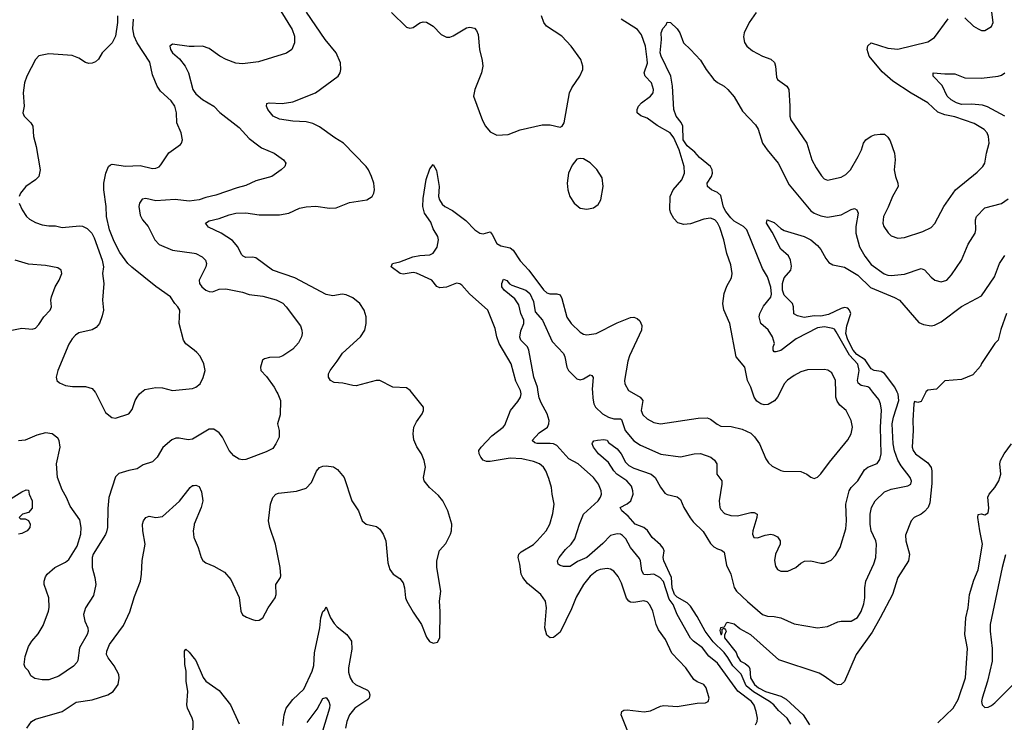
# Model space of a CAD drawing. Header units: inches. Extents: x 2057696 to 2160536, y 827480 to 1016834.
# Tile 65 of 256: x 2118956 to 2124847, y 838025 to 842228. Entities that reach past the tile are written whole.
import ezdxf

# ---------------------------------------------------------------- set-up
doc = ezdxf.new("R2010")
doc.units = ezdxf.units.IN
doc.header["$MEASUREMENT"] = 0
for name, color, linetype in [('C1813', 7, 'Continuous'), ('C1814', 7, 'Continuous'), ('C1823', 7, 'Continuous'), ('C1824', 7, 'Continuous')]:
    doc.layers.add(name, color=color, linetype=linetype)

msp = doc.modelspace()

# ---------------------------------------------------------------- linework, layer by layer
at = {"layer": 'C1813', "color": 5}
for points, elevation in [([(2119407.8, 840000), (2119410, 839997.3), (2119470, 839878.8), (2119507.9, 839847.9), (2119530, 839844), (2119610, 839870.7), (2119630, 839896), (2119647.3, 839950), (2119658.7, 839970), (2119673.3, 839990), (2119685.9, 840000)], 460), ([(2120000, 839725.1), (2119990, 839719.2), (2119964.7, 839715.3), (2119910, 839725), (2119890, 839723.8), (2119865.9, 839714.1), (2119812.3, 839667.7), (2119779.2, 839610), (2119750, 839583.6), (2119694.5, 839565.5), (2119659.7, 839540.3), (2119610, 839531.8), (2119550, 839513.5), (2119530, 839492.6), (2119489, 839370), (2119482.8, 839302.8), (2119480.9, 839190), (2119475.7, 839164.3), (2119470, 839147.3), (2119395.1, 839030), (2119389.4, 839010), (2119389.5, 838950.5), (2119406.3, 838890), (2119411.1, 838850), (2119397, 838783), (2119349.7, 838710), (2119337.4, 838670), (2119345.4, 838630), (2119363.5, 838590), (2119365.4, 838570), (2119360.4, 838550), (2119314.5, 838470), (2119304.9, 838395.1), (2119298.4, 838381.6), (2119278.6, 838361.4), (2119190, 838301), (2119130, 838279.2), (2119090, 838278.5), (2119047.2, 838287.2), (2119022.8, 838302.8), (2119010, 838332), (2118990, 838352), (2118984, 838370), (2118990, 838418), (2119010, 838479), (2119028.4, 838510), (2119066.5, 838553.5), (2119096.9, 838603.1), (2119128.9, 838690), (2119132.5, 838712.5), (2119130.4, 838770), (2119102, 838850), (2119102, 838870), (2119110, 838895.3), (2119121, 838910), (2119167.3, 838950), (2119230, 838982), (2119250, 838998), (2119301, 839079), (2119321.2, 839150), (2119323.9, 839190), (2119315.6, 839235.6), (2119257.8, 839317.8), (2119237, 839370), (2119210, 839416.3), (2119182.3, 839490), (2119177.2, 839570), (2119198.6, 839670), (2119192.9, 839710), (2119184.5, 839724.5), (2119150, 839750.4), (2119110, 839757), (2119058.3, 839741.7), (2118990, 839713.1), (2118950, 839708.8)], 440), ([(2118999.2, 837990), (2119026.6, 838030), (2119050, 838044), (2119210, 838089), (2119294.3, 838145.7), (2119390, 838159.3), (2119484.5, 838190), (2119515.1, 838210), (2119545.4, 838250), (2119550.9, 838289.1), (2119548.5, 838310), (2119522.1, 838362.1), (2119485.6, 838410), (2119476.5, 838430), (2119477.3, 838450), (2119493.8, 838490), (2119576.6, 838603.4), (2119614.5, 838685.5), (2119642.8, 838777.2), (2119678.8, 838870), (2119685.3, 838910), (2119688.1, 838991.9), (2119707.3, 839090), (2119692.4, 839170), (2119690.7, 839209.3), (2119696.8, 839230), (2119710, 839250.4), (2119730, 839258.3), (2119770, 839249.1), (2119810, 839255), (2119912.7, 839347.3), (2119977, 839430), (2119990, 839440.4), (2120000, 839442.1)], 420), ([(2118890, 839354.4), (2118970, 839403.8), (2118994.8, 839414.8), (2119010, 839414), (2119012.7, 839390), (2119031.5, 839350), (2119030, 839305.2), (2119010, 839279), (2118974, 839270), (2118954, 839250), (2118962, 839242), (2118990, 839242), (2119010, 839231.3), (2119018.4, 839210), (2119017, 839190), (2119000.5, 839170), (2118970, 839154), (2118949.6, 839149.6)], 420), ([(2120000, 839204.2), (2119993.6, 839170), (2119998.2, 839130), (2120000, 839125.8)], 420), ([(2119992.9, 837947.1), (2119994, 838030), (2119988.7, 838050), (2119959.3, 838110), (2119955.8, 838130), (2119961.4, 838210), (2119952, 838270), (2119952.8, 838330), (2119943.9, 838370), (2119941.6, 838450), (2119950, 838462), (2119970, 838444.4), (2120000, 838406.6)], 380)]:
    msp.add_lwpolyline(points, dxfattribs=dict(at, elevation=elevation))
at = {"layer": 'C1814', "color": 5}
for points, elevation in [([(2119541.8, 842250), (2119541.6, 842210), (2119530.2, 842130), (2119510.1, 842089.9), (2119448.8, 842030), (2119427.9, 841992.1), (2119410, 841975.6), (2119390, 841967.3), (2119370, 841965.1), (2119350, 841971.4), (2119310, 841997.4), (2119270, 842012.8), (2119130, 842023.6), (2119070, 842011.6), (2119050, 841989.2), (2118999.5, 841890), (2118985.7, 841850), (2118977, 841790), (2118983.1, 841710), (2118975.5, 841670), (2118982.2, 841650), (2119023.6, 841610), (2119034.6, 841590), (2119038.7, 841530), (2119054, 841470), (2119078.4, 841330), (2119070, 841289.3), (2119050.7, 841270), (2118994, 841230), (2118960.7, 841190), (2118953.4, 841170)], 460), ([(2120000, 840250.1), (2119949.7, 840289.7), (2119936.2, 840310), (2119911.3, 840411.3), (2119915.1, 840490), (2119903, 840510), (2119883.6, 840530), (2119858.4, 840570), (2119770.9, 840630.9), (2119626.9, 840746.9), (2119603.6, 840770), (2119555.5, 840835.5), (2119521.5, 840901.5), (2119494, 840970), (2119476.4, 841050), (2119473.1, 841110), (2119459.3, 841210), (2119459.8, 841250), (2119471.1, 841310), (2119487.8, 841350), (2119500.4, 841359.6), (2119510, 841363.7), (2119590, 841352.1), (2119676.4, 841356.4), (2119750, 841337.6), (2119770, 841339.3), (2119790, 841348), (2119800.8, 841359.2), (2119848.4, 841431.6), (2119918, 841482), (2119924.7, 841490), (2119929.7, 841510), (2119923, 841550), (2119896.3, 841610), (2119894.8, 841670), (2119884, 841710), (2119862.2, 841742.2), (2119799.3, 841799.3), (2119778.7, 841830), (2119750, 841897.2), (2119734.2, 841974.2), (2119658.2, 842090), (2119642, 842130), (2119633.3, 842173.3), (2119638, 842230)], 460), ([(2120000, 842067.9), (2119970, 842066.5), (2119870, 842081.7), (2119855.1, 842070), (2119857.6, 842050), (2119869.8, 842030), (2119912.7, 841992.7), (2119946.2, 841950), (2119966.8, 841910), (2119991.6, 841810), (2120000, 841797.9)], 440), ([(2120000, 841146.2), (2119970, 841143), (2119887.1, 841152.9), (2119770, 841143.5), (2119710, 841157.6), (2119690, 841153.7), (2119672.9, 841130), (2119669.9, 841110), (2119678, 841058), (2119691.2, 841031.2), (2119725.7, 840990), (2119763.9, 840910), (2119790, 840882.4), (2119870, 840849.2), (2120000, 840831.2)], 440), ([(2118953.4, 841130), (2118970.4, 841090.4), (2118996.3, 841050), (2119014.4, 841034.4), (2119050, 841015.3), (2119090, 841001.3), (2119130, 840994.4), (2119170, 840994.4), (2119210, 840985.3), (2119313.8, 840993.8), (2119332, 840992), (2119359.5, 840979.5), (2119387.7, 840950), (2119402.4, 840922.4), (2119450.4, 840790), (2119457, 840750), (2119452.2, 840710), (2119459.5, 840650), (2119452.2, 840550), (2119457, 840490), (2119450, 840455.3), (2119433.4, 840410), (2119413.5, 840386.5), (2119390, 840372.3), (2119310, 840354), (2119290, 840340.9), (2119270, 840319.5), (2119250, 840286), (2119184.9, 840130), (2119174.8, 840090), (2119178.8, 840070), (2119195.2, 840055.2), (2119230, 840040.5), (2119273.2, 840033.2), (2119350, 840033.4), (2119390, 840021.6), (2119407.8, 840000)], 460), ([(2118910, 840369.7), (2118970, 840382.6), (2119030, 840375.8), (2119050, 840383), (2119070, 840403.6), (2119101.3, 840450), (2119138.7, 840490), (2119145.7, 840510), (2119142.3, 840550), (2119146, 840570), (2119169, 840630), (2119193.2, 840670), (2119208.1, 840710), (2119203.6, 840730), (2119183.9, 840743.9), (2119110, 840757.4), (2119010, 840764.5), (2118930, 840790.2)], 440), ([(2119685.9, 840000), (2119704.9, 840015.1), (2119770, 840028.1), (2119810, 840025.8), (2119870, 840008.9), (2119990, 840022.3), (2120000, 840026.3)], 460)]:
    msp.add_lwpolyline(points, dxfattribs=dict(at, elevation=elevation))
at = {"layer": 'C1823', "color": 5}
for points, elevation in [([(2120000, 839125.8), (2120024, 839070), (2120042.4, 839010), (2120052.1, 838992.1), (2120070, 838978), (2120118.7, 838958.7), (2120182, 838922), (2120218.8, 838878.8), (2120270, 838771), (2120279.1, 838690), (2120290, 838666.8), (2120313.2, 838653.2), (2120350, 838640.4), (2120370, 838634.4), (2120390, 838636.4), (2120410, 838650.7), (2120442.4, 838710), (2120484.2, 838770), (2120491.5, 838790), (2120489.6, 838850), (2120517.6, 838890), (2120518.9, 838901.1), (2120513.7, 838950), (2120486.8, 839090), (2120453.6, 839190), (2120444.7, 839230), (2120457.7, 839330), (2120469.9, 839370.2), (2120489.6, 839390), (2120504.8, 839395.2), (2120613.1, 839406.9), (2120670, 839425.5), (2120701.6, 839458.4), (2120732.7, 839527.3), (2120750, 839548.6), (2120770, 839556.9), (2120790, 839559), (2120833, 839553), (2120858, 839538), (2120897.4, 839490), (2120943.6, 839350), (2120982.4, 839290), (2121004.4, 839230), (2121030, 839210.4), (2121090, 839196), (2121110, 839179.5), (2121130.1, 839150.2), (2121146.9, 839110), (2121159.6, 838979.6), (2121170, 838938.8), (2121190, 838910.6), (2121230, 838884.9), (2121250, 838858.8), (2121258.7, 838830), (2121264.2, 838770), (2121272, 838750), (2121310, 838684), (2121360.5, 838610), (2121390, 838534.8), (2121408.8, 838508.8), (2121430, 838497.3), (2121455.6, 838504.4), (2121469.5, 838530.5), (2121472.1, 838687.9), (2121467, 838750), (2121476.2, 838810), (2121450.9, 838950), (2121450.9, 838990), (2121467.8, 839052.2), (2121505.6, 839094.4), (2121534, 839150), (2121539.8, 839170), (2121540.9, 839210), (2121518.2, 839290), (2121488.4, 839350), (2121462.3, 839382.3), (2121407.4, 839430), (2121376.8, 839470), (2121372, 839490), (2121383.1, 839550), (2121376.1, 839590), (2121359.8, 839630), (2121332.8, 839672.8), (2121314.6, 839714.6), (2121310.7, 839750), (2121314.5, 839790), (2121330, 839821.6), (2121364.7, 839870), (2121371.5, 839890), (2121371.8, 839910), (2121300.2, 840000)], 420), ([(2120494.9, 840000), (2120500.5, 839990), (2120516.2, 839950), (2120515.6, 839864.4), (2120499.6, 839810), (2120509.6, 839770), (2120509.6, 839730.4), (2120489.6, 839690), (2120470, 839663), (2120430, 839642), (2120310, 839596.4), (2120290, 839594.4), (2120270, 839598.4), (2120238.2, 839618.2), (2120210.4, 839650), (2120170.2, 839730), (2120150, 839757), (2120117.8, 839777.8), (2120090, 839778.3), (2120000, 839725.1)], 440), ([(2122595, 837970), (2122555.4, 838070), (2122558.9, 838090), (2122570, 838096.9), (2122590, 838099), (2122693.1, 838086.9), (2122730, 838092.9), (2122790, 838120.7), (2122810, 838124.5), (2122890, 838119.7), (2123010, 838138.7), (2123059.1, 838140.9), (2123075.1, 838150), (2123082, 838170), (2123062.9, 838230), (2123050, 838251.6), (2123010, 838267.6), (2122990, 838281.3), (2122941.5, 838350), (2122858.1, 838438.1), (2122819.6, 838519.6), (2122777.3, 838577.3), (2122764, 838610), (2122743.4, 838690), (2122727.1, 838727.1), (2122710, 838744.7), (2122690.7, 838750.6), (2122630, 838742.1), (2122610, 838743.1), (2122599.7, 838750), (2122587.1, 838767.1), (2122556.5, 838856.5), (2122536.6, 838896.6), (2122510, 838929.6), (2122490, 838940.5), (2122470, 838944.7), (2122430, 838939.7), (2122410, 838931.2), (2122370, 838898.9), (2122330.1, 838849.9), (2122285.9, 838774.1), (2122256.9, 838703.1), (2122190, 838564.7), (2122150, 838531.8), (2122129.6, 838529.6), (2122110, 838545.2), (2122098.7, 838590), (2122108.4, 838710), (2122101.3, 838750), (2122074.4, 838790), (2121994.6, 838854.6), (2121965.8, 838890), (2121957.3, 838910), (2121949, 838970), (2121938.2, 839010), (2121942.6, 839030), (2121956.4, 839043.6), (2122030.9, 839089.1), (2122053.1, 839110), (2122105.4, 839170), (2122128.4, 839210), (2122145.5, 839274.5), (2122153.3, 839330), (2122141, 839390), (2122138, 839430), (2122122.7, 839482.7), (2122103.1, 839530), (2122089.7, 839550), (2122065.1, 839570), (2122030, 839585.3), (2121960, 839600), (2121890, 839605.7), (2121770, 839585), (2121750, 839585.8), (2121730, 839592.2), (2121714.2, 839610), (2121704.5, 839630), (2121703.9, 839650), (2121716.8, 839670), (2121781.2, 839738.8), (2121849.6, 839790), (2121858.7, 839801.3), (2121893, 839890), (2121936.8, 839943.2), (2121952.8, 839970), (2121956.3, 839990), (2121954.5, 840000)], 380), ([(2123358.7, 838010), (2123368, 838030), (2123369.7, 838050.3), (2123362.9, 838090), (2123350, 838127.6), (2123333.6, 838150), (2123252, 838212), (2123130, 838379.5), (2123079.5, 838419.5), (2123042.2, 838470), (2122987.6, 838510), (2122970, 838528.6), (2122890, 838669.7), (2122865.9, 838730), (2122841.6, 838761.6), (2122807.3, 838867.3), (2122786.2, 838890), (2122750, 838911.1), (2122710, 838906.5), (2122689.9, 838909.9), (2122679, 838930), (2122670.5, 838990), (2122664.5, 839004.5), (2122609.6, 839069.6), (2122581.6, 839121.6), (2122562.5, 839142.5), (2122550, 839149.8), (2122530, 839152.7), (2122490, 839142.8), (2122445.3, 839094.7), (2122350, 839010.7), (2122293.4, 838986.6), (2122250, 838956.1), (2122210, 838957.1), (2122190, 838962), (2122178.5, 838970), (2122172.9, 838990), (2122182.8, 839010), (2122221.3, 839058.7), (2122255.8, 839090), (2122277.3, 839122.7), (2122305, 839210), (2122330.3, 839269.7), (2122417.3, 839350), (2122430.9, 839370.9), (2122436.2, 839390), (2122434.4, 839410), (2122418.8, 839450), (2122389.7, 839490), (2122296.8, 839570), (2122241.7, 839601.7), (2122170, 839680.2), (2122150.2, 839690.3), (2122130, 839693.5), (2122052.3, 839692.3), (2122037.4, 839697.4), (2122022, 839710), (2122063.6, 839756.4), (2122114.2, 839790), (2122122.6, 839810), (2122124.3, 839830), (2122111, 839870), (2122075.1, 839935.1), (2122064.9, 839964.9), (2122058.7, 840000)], 360), ([(2123570, 838013), (2123546.8, 838050), (2123496, 838096), (2123467.8, 838130), (2123442, 838150), (2123346.2, 838206.2), (2123303.1, 838243.1), (2123271.9, 838311.9), (2123222.7, 838362.7), (2123193.2, 838413.2), (2123170, 838443), (2123105.6, 838505.6), (2123057.4, 838570), (2123010, 838658.1), (2122970, 838720.1), (2122950, 838739.1), (2122890, 838772.6), (2122873.2, 838790), (2122860.7, 838830), (2122855.3, 838890), (2122810.4, 838990), (2122806.5, 839010), (2122812.5, 839050), (2122806.3, 839066.3), (2122790, 839087.2), (2122739.7, 839130), (2122713, 839173), (2122689.4, 839189.4), (2122637.8, 839210), (2122597.3, 839257.3), (2122558.5, 839290), (2122549.6, 839310), (2122590, 839332.1), (2122611.9, 839350), (2122625.6, 839390), (2122625.2, 839410), (2122617.3, 839437.3), (2122589.4, 839469.4), (2122528.3, 839510), (2122510, 839529.8), (2122478.7, 839578.7), (2122418.2, 839630), (2122389.6, 839670), (2122380.9, 839690), (2122383.3, 839696.7), (2122392.1, 839707.9), (2122413, 839713), (2122450, 839717.3), (2122470, 839713), (2122479.1, 839699.1), (2122530, 839661.3), (2122554.4, 839630), (2122580.9, 839580.9), (2122600.6, 839560.6), (2122630, 839544.2), (2122734.3, 839510), (2122758.4, 839490), (2122790, 839432), (2122816.3, 839396.3), (2122830, 839387.2), (2122890, 839373.7), (2122910, 839358.3), (2122930.1, 839310), (2122967.2, 839247.2), (2122984.4, 839224.5), (2123045.5, 839165.5), (2123090, 839094.7), (2123110, 839074), (2123130, 839062.6), (2123155.4, 839055.4), (2123170, 839042.4), (2123185.3, 838965.3), (2123210.2, 838910), (2123230, 838830.3), (2123244, 838810), (2123310, 838747), (2123400.7, 838670), (2123430, 838660.4), (2123470, 838657.6), (2123510, 838648.8), (2123590, 838614.7), (2123730, 838590.2), (2123790, 838597), (2123850, 838625.3), (2123870, 838630.4), (2123930, 838630.3), (2123968.7, 838651.3), (2123990, 838687.7), (2124006.3, 838733.7), (2124012.8, 838770), (2124012.7, 838830), (2124018.8, 838870), (2124066.6, 838973.4), (2124078.8, 839010), (2124083.1, 839090), (2124078.9, 839110), (2124051.2, 839170), (2124044.7, 839210), (2124044.7, 839270), (2124051.7, 839310), (2124073.5, 839350), (2124130, 839404.4), (2124170, 839420.2), (2124270, 839439), (2124287.6, 839450), (2124292, 839468), (2124283.9, 839490), (2124230, 839559.8), (2124210, 839593.2), (2124189.4, 839649.4), (2124181.4, 839690), (2124176.3, 839810), (2124183.5, 839850), (2124215.5, 839950), (2124211.7, 839988.3), (2124206.3, 840000)], 340), ([(2122382.7, 840000), (2122384.3, 839964.3), (2122391.8, 839930), (2122401.8, 839910), (2122442.2, 839870), (2122479, 839850), (2122510, 839839.3), (2122550, 839840.7), (2122555.7, 839835.7), (2122578.9, 839770), (2122630, 839707.9), (2122670, 839681.6), (2122792.1, 839627.9), (2122910, 839613.2), (2122991.1, 839631.2), (2123030, 839632), (2123090.9, 839610.9), (2123113.4, 839593.4), (2123127.2, 839570), (2123126.7, 839510), (2123156, 839470), (2123157.3, 839450), (2123140.7, 839350), (2123144, 839310), (2123150, 839298), (2123173.2, 839273.2), (2123210, 839261.5), (2123250, 839260.5), (2123330, 839279.7), (2123350, 839279.5), (2123367.7, 839270), (2123367, 839250), (2123343.2, 839170), (2123341.1, 839150), (2123348, 839130), (2123370, 839127.6), (2123415.3, 839144.7), (2123450, 839150.4), (2123466.9, 839146.9), (2123490, 839134), (2123505.5, 839110), (2123506.4, 839090), (2123478.3, 839030), (2123472, 838992), (2123478, 838958), (2123490, 838939.1), (2123510, 838928.2), (2123551.3, 838928.7), (2123599, 838950), (2123630, 838977.3), (2123651.9, 838988.1), (2123690, 838990.4), (2123750, 838977.1), (2123770, 838977.1), (2123810, 838995.5), (2123836.6, 839023.4), (2123865.1, 839070), (2123898.2, 839181.8), (2123902.4, 839230), (2123899.4, 839330), (2123918.2, 839410), (2123930, 839430.3), (2123970.9, 839470), (2124010, 839536), (2124030, 839550.2), (2124086.3, 839573.7), (2124102.3, 839597.7), (2124109.1, 839630.9), (2124105.3, 839790), (2124111.6, 839891.6), (2124107, 839930), (2124095.5, 839955.5), (2124061.1, 840000)], 360), ([(2122616.1, 840000), (2122667.7, 839970), (2122684.7, 839950), (2122674.5, 839890), (2122684.5, 839864.5), (2122710, 839840.7), (2122750, 839818.2), (2122790, 839809.3), (2123015.7, 839844.3), (2123070, 839846), (2123090, 839838.7), (2123128.1, 839808), (2123150, 839797), (2123213.4, 839793.4), (2123278.5, 839778.6), (2123330, 839754.4), (2123352.3, 839732.3), (2123382, 839690), (2123419.9, 839599.9), (2123436.5, 839576.5), (2123457.4, 839557.4), (2123509.3, 839530.7), (2123526.6, 839526.6), (2123630, 839524.4), (2123666, 839510), (2123690, 839490.8), (2123710, 839484), (2123730, 839490.7), (2123750, 839510.6), (2123800, 839580), (2123910, 839714.4), (2123931.1, 839750), (2123937.7, 839790), (2123929.7, 839830), (2123899.7, 839890), (2123861.9, 839921.9), (2123845.9, 839945.9), (2123839.8, 839970), (2123838.8, 840000)], 380), ([(2124377, 840000), (2124350, 839944.7), (2124330, 839938), (2124310, 839944.7), (2124305.1, 839930), (2124298.7, 839830), (2124301.6, 839770), (2124296.2, 839670), (2124301.6, 839650), (2124314.5, 839630), (2124390, 839577.2), (2124409.9, 839549.9), (2124414.1, 839530), (2124412.9, 839452.9), (2124401.7, 839338.3), (2124390.4, 839309.6), (2124370, 839284.9), (2124350, 839270.2), (2124307, 839250), (2124289.7, 839230), (2124255.1, 839144.9), (2124257.1, 839110), (2124279.4, 839030), (2124272.7, 838990), (2124210, 838890.4), (2124178.7, 838790), (2124104.7, 838650), (2124055.8, 838564.2), (2123961.1, 838430), (2123890, 838268.4), (2123870, 838251), (2123850, 838248.4), (2123830, 838256.1), (2123770, 838300.6), (2123738.4, 838318.4), (2123497.9, 838397.9), (2123330, 838548.2), (2123263.7, 838583.7), (2123230, 838611), (2123190, 838622), (2123182, 838618), (2123170, 838594), (2123148, 838590), (2123145.2, 838574.8), (2123150.7, 838549.3), (2123154, 838550), (2123158, 838562), (2123158, 838582), (2123170, 838588), (2123178, 838578), (2123182, 838570), (2123173.2, 838546.8), (2123172.3, 838530), (2123242.3, 838442.3), (2123250, 838418), (2123267.7, 838390), (2123296.7, 838376.7), (2123318.7, 838358.7), (2123324.1, 838344.1), (2123329.1, 838290), (2123351.5, 838250), (2123376.9, 838230), (2123418.5, 838210), (2123510, 838180.3), (2123542.6, 838162.6), (2123643.9, 838070), (2123681, 838010)], 320), ([(2123505.2, 840000), (2123490.2, 839970), (2123472.6, 839947.4), (2123434.2, 839925.8), (2123410, 839924.2), (2123389.8, 839929.8), (2123366.5, 839946.5), (2123349.8, 839970), (2123340.2, 840000)], 380), ([(2124450, 838021), (2124540.9, 838110), (2124570, 838161.2), (2124614.6, 838290), (2124627.2, 838467.2), (2124610.2, 838550), (2124616.2, 838650), (2124630.2, 838710.2), (2124637.6, 838790), (2124664.7, 838875.3), (2124690, 838937.2), (2124716, 839090), (2124699.8, 839170), (2124688.2, 839250), (2124690, 839268), (2124708, 839272), (2124730, 839266), (2124750, 839277.2), (2124753.9, 839306.1), (2124747.8, 839372.2), (2124755.2, 839390), (2124790.7, 839429.3), (2124814.8, 839470), (2124826.8, 839510), (2124820.9, 839570), (2124823.9, 839590), (2124846, 839630), (2124890.6, 839690)], 320), ([(2120000, 839442.1), (2120010, 839443.8), (2120030, 839436.3), (2120044.4, 839404.4), (2120051.3, 839350), (2120041.8, 839310), (2120001.1, 839210), (2120000, 839204.2)], 420), ([(2124854.3, 839025.7), (2124833.4, 838950), (2124762.3, 838610), (2124761.7, 838570), (2124773.6, 838466.4), (2124773.6, 838390), (2124745.5, 838270), (2124713.4, 838170), (2124710.6, 838150), (2124714, 838130), (2124730, 838114), (2124750, 838116.3), (2124770, 838124.9), (2124790, 838142), (2124910, 838261.6)], 340), ([(2120530, 838005.5), (2120539.1, 838070), (2120550.6, 838110), (2120590, 838160.2), (2120657.2, 838222.8), (2120706.1, 838330), (2120715.3, 838364.7), (2120719.5, 838440.5), (2120751.1, 838590), (2120757, 838650), (2120770, 838688.4), (2120781.7, 838698.3), (2120790, 838716), (2120816.5, 838650), (2120836.7, 838616.7), (2120855.1, 838595.1), (2120914.3, 838550), (2120940.8, 838510), (2120943.2, 838463.2), (2120923.7, 838350), (2120923.9, 838323.9), (2120933.1, 838290), (2120947.4, 838267.4), (2120966.2, 838250), (2121037.3, 838217.3), (2121044.8, 838210), (2121052, 838190), (2121047.3, 838170), (2121038.7, 838161.3), (2120962.3, 838110), (2120928.8, 838070), (2120913.9, 838030), (2120906.3, 837990)], 380), ([(2120000, 838406.6), (2120010, 838394), (2120053.5, 838293.5), (2120070, 838270.2), (2120150, 838216), (2120216.6, 838130), (2120270, 838015.3)], 380), ([(2120676.6, 838023.4), (2120736.1, 838103.9), (2120770, 838167.7), (2120790, 838173.4), (2120806, 838150), (2120812.7, 838130), (2120808.9, 838110), (2120768, 837972)], 360)]:
    msp.add_lwpolyline(points, dxfattribs=dict(at, elevation=elevation))
at = {"layer": 'C1824', "color": 5}
for points, elevation in [([(2120450.8, 842390), (2120586.6, 842170), (2120601.3, 842130), (2120600.7, 842090), (2120585.2, 842050), (2120551.6, 842028.4), (2120384.9, 841975.1), (2120290, 841964.6), (2120250, 841966.7), (2120190.6, 841990), (2120154.4, 842010), (2120090, 842055.6), (2120050, 842070.3), (2120000, 842067.9)], 440), ([(2121300.2, 840000), (2121292.3, 840010), (2121270, 840025.1), (2121189.1, 840029.1), (2121110, 840069.7), (2121089.7, 840069.6), (2120970, 840038), (2120950, 840038.9), (2120890, 840054.3), (2120837.6, 840057.6), (2120816, 840070), (2120802.9, 840090), (2120804.7, 840110), (2120813.3, 840130), (2120855.9, 840184.1), (2120887, 840233), (2120995.8, 840330), (2121021.1, 840370), (2121029.7, 840410), (2121028.3, 840450), (2121016.9, 840490), (2120991.1, 840530), (2120950, 840563.1), (2120910, 840581.7), (2120885.6, 840585.6), (2120830, 840576.8), (2120790, 840583.2), (2120603, 840682.9), (2120468.2, 840730), (2120370, 840803.5), (2120350, 840807.9), (2120310, 840806), (2120292.7, 840812.7), (2120283.2, 840823.2), (2120261.2, 840870), (2120230, 840907.4), (2120162, 840950), (2120086.4, 840986.4), (2120067.8, 841010), (2120090, 841025.5), (2120150, 841038.6), (2120210, 841061.4), (2120250, 841070.1), (2120310, 841072), (2120390, 841059.8), (2120510, 841061.4), (2120567.3, 841070), (2120630, 841100.4), (2120670, 841108.9), (2120728.6, 841111.4), (2120810, 841101.2), (2120850, 841102.2), (2120930, 841134.6), (2121034, 841150), (2121064.5, 841170), (2121075.1, 841190), (2121078, 841210), (2121074, 841250), (2121061.7, 841290), (2121042.3, 841330), (2121029.7, 841350), (2120894, 841490), (2120841.5, 841521.5), (2120750, 841586.5), (2120710, 841607.4), (2120670, 841616), (2120590, 841621), (2120510, 841633.6), (2120473.3, 841650), (2120440.5, 841690), (2120432.3, 841710), (2120434, 841726), (2120449.6, 841730.4), (2120526.1, 841726.1), (2120590, 841736.8), (2120725.4, 841790), (2120862.3, 841890), (2120873.8, 841910), (2120878.2, 841930), (2120874.9, 841970), (2120850, 842029.8), (2120783.8, 842110), (2120671.9, 842271.9)], 420), ([(2121181.3, 842270), (2121270, 842183.1), (2121290, 842177), (2121310, 842181.7), (2121350, 842208.7), (2121370, 842215.3), (2121390, 842212), (2121430, 842188.4), (2121478.4, 842138.4), (2121510, 842122.4), (2121530, 842123.5), (2121550, 842131.2), (2121630, 842179.2), (2121650, 842183.6), (2121676.5, 842176.5), (2121690, 842163), (2121698.2, 842138.2), (2121706.5, 842050), (2121723.8, 841983.8), (2121727.3, 841950), (2121719.8, 841910), (2121679.7, 841810), (2121671.8, 841770), (2121725.4, 841625.4), (2121743.8, 841590), (2121770, 841557.3), (2121810, 841536.3), (2121878.9, 841541.1), (2121950, 841568.6), (2122081.7, 841598.3), (2122130, 841598.4), (2122190, 841584), (2122202, 841590), (2122214.5, 841610), (2122245.4, 841790), (2122260, 841820), (2122307.8, 841890), (2122324.7, 841930), (2122326.3, 841950), (2122313, 841990), (2122256, 842070), (2122199.7, 842130), (2122108.9, 842188.8), (2122091.4, 842211.4), (2122078.6, 842250)], 420), ([(2123361.8, 842270), (2123320.2, 842210), (2123290.3, 842150), (2123285.8, 842125.9), (2123291.7, 842091.7), (2123306, 842070), (2123340.9, 842040.9), (2123399.3, 842010), (2123451, 841991), (2123472, 841972.1), (2123478.9, 841950), (2123483, 841883), (2123490.6, 841870), (2123546.4, 841830), (2123558, 841810), (2123564.2, 841710), (2123563.1, 841650), (2123568.7, 841628.7), (2123665.8, 841490), (2123695.3, 841390), (2123720.6, 841340.6), (2123753.1, 841293.1), (2123770, 841276), (2123790, 841266.9), (2123870, 841286.3), (2123899, 841301), (2123926.3, 841330), (2123972.6, 841410), (2123992.4, 841450), (2124004, 841490), (2124018.7, 841510), (2124050, 841531.9), (2124070, 841538), (2124103.4, 841543.4), (2124130, 841542), (2124150, 841524.9), (2124163.4, 841503.4), (2124188.9, 841430), (2124193.1, 841390), (2124187.2, 841330), (2124195.6, 841290), (2124210.2, 841250.2), (2124211.3, 841230), (2124176.9, 841170), (2124152.9, 841107.1), (2124124.2, 841050), (2124119.6, 841010), (2124125.7, 840990), (2124151.9, 840951.9), (2124170, 840934.6), (2124210, 840920.3), (2124250, 840925.8), (2124359.8, 840960.2), (2124410, 840984.9), (2124431.8, 841008.2), (2124484.2, 841110), (2124554, 841210), (2124684.7, 841315.3), (2124717.3, 841350), (2124729.8, 841370.2), (2124739.4, 841430), (2124756.8, 841490), (2124753.1, 841530), (2124744.4, 841550), (2124726.6, 841570), (2124666.7, 841606.7), (2124550, 841647.4), (2124490, 841659.4), (2124450, 841673.8), (2124390, 841730.8), (2124288.6, 841788.6), (2124180, 841860), (2124116.6, 841916.6), (2124037.4, 842010), (2124026.8, 842050), (2124030, 842070.8), (2124050, 842090.3), (2124150, 842058), (2124210, 842051.4), (2124390, 842096.1), (2124430, 842120.3), (2124510, 842232.2)], 380), ([(2124610, 842239.3), (2124663, 842190), (2124690, 842172.4), (2124710, 842163.7), (2124730, 842163.7), (2124770, 842187.7), (2124780.5, 842210), (2124773, 842273)], 380), ([(2123340.2, 840000), (2123330.5, 840030), (2123310.6, 840070), (2123294.8, 840150), (2123243.5, 840210), (2123205.1, 840410), (2123168.4, 840491.6), (2123163.5, 840530), (2123170.9, 840589.1), (2123186.9, 840633.1), (2123215.5, 840684.5), (2123218, 840710), (2123210, 840761.2), (2123186.8, 840830), (2123169.7, 840910.3), (2123144.9, 840984.9), (2123130, 841013.3), (2123114.7, 841030), (2123090, 841040.4), (2123050, 841035.3), (2122970, 841006.5), (2122930, 841002.2), (2122892.8, 841012.8), (2122870, 841037.6), (2122851, 841070), (2122846, 841090), (2122847.8, 841170), (2122865.7, 841210), (2122916.8, 841270), (2122932.9, 841310), (2122931.9, 841350), (2122901.1, 841450), (2122870, 841520.7), (2122847, 841550), (2122770, 841594.1), (2122710, 841638.5), (2122672.7, 841652.7), (2122649.8, 841670), (2122649.8, 841690), (2122659.3, 841710), (2122676, 841730), (2122731.1, 841770), (2122746.2, 841790), (2122747.9, 841810), (2122736.5, 841850), (2122698.8, 841890), (2122692.3, 841910), (2122712, 841968), (2122711.1, 841988.9), (2122699.9, 842070), (2122676.3, 842136.3), (2122651.6, 842170), (2122555.1, 842230)], 380), ([(2124061.1, 840000), (2124043.2, 840023.2), (2124030.9, 840030.9), (2123990, 840040.5), (2123973.4, 840053.4), (2123969.4, 840070), (2123979, 840130), (2123970, 840166.8), (2123920, 840220), (2123840.7, 840360.7), (2123830, 840376.1), (2123820.9, 840380.9), (2123770.9, 840391), (2123730, 840385.3), (2123601.8, 840318.2), (2123510, 840248.3), (2123480.7, 840240.7), (2123470, 840241.2), (2123463.7, 840250), (2123464.5, 840270), (2123472.3, 840290), (2123459.8, 840330), (2123433.2, 840373.2), (2123389.7, 840410), (2123379.8, 840450), (2123384.5, 840470), (2123405.7, 840514.3), (2123450, 840567.2), (2123454.6, 840585.4), (2123450, 840627), (2123430, 840689.5), (2123399.6, 840739.6), (2123307.2, 840970), (2123285.6, 840990), (2123230, 841022.1), (2123210, 841041.9), (2123180.7, 841080.7), (2123167.1, 841107.1), (2123150, 841175.7), (2123130, 841194.5), (2123094.3, 841210), (2123071, 841230), (2123069.8, 841250), (2123095, 841290), (2123101.6, 841310), (2123099.3, 841330), (2123089.9, 841349.9), (2123022.5, 841402.5), (2122994.9, 841434.9), (2122950, 841473.5), (2122926, 841510), (2122922.7, 841590), (2122913.1, 841613.1), (2122884, 841650), (2122869.8, 841690), (2122861.3, 841830), (2122852.1, 841890), (2122793.7, 842010), (2122788.5, 842030), (2122796, 842110), (2122794.5, 842150), (2122804.1, 842175.9), (2122823.1, 842196.9), (2122830, 842212), (2122850, 842211.3), (2122890, 842172.7), (2122906, 842150), (2122928.5, 842088.6), (2122970.3, 842050.4), (2123030, 841984.9), (2123063.1, 841930), (2123110, 841870.3), (2123130, 841852), (2123170.7, 841830), (2123193.4, 841810), (2123230, 841766.8), (2123281, 841681), (2123359, 841599), (2123373.4, 841573.4), (2123400.2, 841490), (2123427.1, 841450), (2123494.4, 841370), (2123559.6, 841239.6), (2123690, 841083.9), (2123710, 841070.2), (2123750, 841054.7), (2123790, 841046), (2123870, 841060.2), (2123930, 841093.2), (2123950, 841099), (2123964.4, 841090), (2123972.7, 841070), (2123959, 840990), (2123959, 840950), (2123981, 840870), (2124013.2, 840813.2), (2124050, 840763.9), (2124128.4, 840708.4), (2124150, 840699.8), (2124170, 840697.9), (2124250, 840704.7), (2124350, 840739.5), (2124370, 840732.4), (2124410, 840687), (2124430.8, 840670), (2124470, 840659.5), (2124502, 840670), (2124530, 840702), (2124589.8, 840790), (2124630, 840884.9), (2124673.3, 840950), (2124676.9, 840970), (2124673.7, 841030), (2124679.7, 841050), (2124730, 841103.1), (2124830, 841129.1), (2124870, 841155.6)], 360), ([(2124850.7, 841650), (2124747.1, 841707.1), (2124715.5, 841715.5), (2124650, 841722.8), (2124590, 841720.3), (2124559.8, 841730), (2124528.6, 841748.6), (2124505.2, 841770), (2124474.7, 841834.7), (2124420.5, 841890), (2124422, 841910), (2124490, 841902.9), (2124550, 841904.6), (2124610, 841879.6), (2124710, 841878.9), (2124810, 841890.3), (2124830, 841896), (2124850, 841910.3)], 360), ([(2120000, 841797.9), (2120010, 841783.5), (2120050, 841749.8), (2120117.6, 841710), (2120153.1, 841673.1), (2120270, 841582), (2120330, 841517.6), (2120378.2, 841478.2), (2120402.3, 841462.2), (2120479.3, 841430), (2120534, 841390), (2120548.7, 841370), (2120542, 841350), (2120521.2, 841330), (2120464, 841290), (2120370, 841264.2), (2120310, 841235.6), (2120257.3, 841222.7), (2120130, 841177.1), (2120070, 841164.1), (2120030, 841149.4), (2120000, 841146.2)], 440), ([(2121954.5, 840000), (2121952.7, 840010), (2121924.8, 840064.7), (2121897.3, 840170), (2121823.8, 840290), (2121809.9, 840330), (2121801.1, 840381.1), (2121757.3, 840490), (2121647.6, 840587.6), (2121600.6, 840640.6), (2121590, 840648.5), (2121570, 840650.7), (2121510, 840628), (2121470, 840624.2), (2121452, 840632), (2121422, 840670), (2121330, 840711.3), (2121310, 840715), (2121250, 840706.2), (2121232.7, 840710), (2121179.5, 840750), (2121187, 840770), (2121230, 840780.2), (2121307.6, 840810), (2121350, 840817.9), (2121410, 840821.3), (2121430, 840832), (2121453.4, 840866.6), (2121462.8, 840910), (2121458.3, 840930), (2121430, 840976.2), (2121415.8, 841015.8), (2121379, 841070), (2121368.9, 841111.1), (2121370, 841157.3), (2121388.8, 841271.2), (2121410, 841336), (2121430, 841360.7), (2121450, 841324.7), (2121466.7, 841230), (2121462, 841170), (2121467.6, 841150), (2121483.9, 841123.9), (2121499.3, 841110), (2121546.5, 841086.5), (2121625.9, 841025.9), (2121678.9, 840970), (2121710, 840951.1), (2121730, 840946), (2121770, 840958.8), (2121783.6, 840943.6), (2121810, 840888.6), (2121834.5, 840874.5), (2121890, 840862.7), (2121909.4, 840849.4), (2121950, 840784.3), (2122002.8, 840730), (2122090, 840612.1), (2122110, 840594), (2122127.6, 840587.6), (2122170, 840588.3), (2122190, 840581.1), (2122200, 840560), (2122229, 840449), (2122256.5, 840410), (2122310, 840358.3), (2122330, 840346.5), (2122350, 840342.8), (2122405.2, 840350), (2122530, 840413.4), (2122610, 840445.5), (2122630, 840447.6), (2122650, 840439.5), (2122665.4, 840425.4), (2122678.2, 840398.2), (2122675.8, 840370), (2122603.7, 840216.3), (2122594.2, 840185.8), (2122574, 840070), (2122576, 840050), (2122598.9, 840010), (2122616.1, 840000)], 380), ([(2124206.3, 840000), (2124192.6, 840030), (2124130.9, 840110.9), (2124110, 840122.6), (2124069, 840129), (2124050, 840138.8), (2124013.9, 840193.9), (2123965, 840225.1), (2123941.7, 840250), (2123910, 840312), (2123899.2, 840350), (2123904.2, 840395.8), (2123928.2, 840470), (2123921.4, 840490), (2123910, 840501.8), (2123890, 840506.3), (2123870, 840500.9), (2123795.2, 840464.8), (2123750, 840454.3), (2123710, 840457.1), (2123650, 840446.4), (2123610, 840455.4), (2123588.1, 840468.1), (2123585.8, 840510), (2123580.2, 840530), (2123530, 840580.2), (2123519.2, 840610), (2123520.6, 840650), (2123530, 840683.6), (2123569.9, 840730.1), (2123572.7, 840752.7), (2123568.1, 840790), (2123555, 840815), (2123510, 840855.1), (2123457.3, 840957.3), (2123423.6, 841010), (2123428.7, 841030), (2123470, 841014), (2123510, 840978), (2123530, 840967.7), (2123650, 840931.8), (2123690, 840910.2), (2123730, 840876.9), (2123750, 840854), (2123778.3, 840798.3), (2123796, 840776), (2123821.7, 840761.7), (2123890, 840748.3), (2123970, 840699.1), (2124045.7, 840625.7), (2124190, 840566.7), (2124219.1, 840550), (2124335.6, 840415.6), (2124364, 840404), (2124410, 840397.3), (2124430, 840400.2), (2124470, 840420.7), (2124590, 840511.2), (2124710, 840575.8), (2124788.7, 840690), (2124817.3, 840770), (2124850, 840817.4)], 340), ([(2120000, 840831.2), (2120010, 840829.8), (2120048.2, 840810), (2120067.3, 840790), (2120074.2, 840770), (2120069.8, 840750), (2120029.8, 840670), (2120032.1, 840650), (2120045.6, 840630), (2120070, 840609.8), (2120090, 840601.2), (2120110, 840600.5), (2120150, 840615.1), (2120190, 840616.9), (2120290, 840597.6), (2120330, 840583), (2120410, 840574.7), (2120491.6, 840551.6), (2120530, 840531.2), (2120551.5, 840510), (2120636.1, 840396.1), (2120645.1, 840370), (2120645.6, 840350), (2120641.3, 840330), (2120624.9, 840295.1), (2120590, 840257.6), (2120530, 840217), (2120510, 840208.7), (2120450, 840206.4), (2120420.5, 840199.5), (2120409.6, 840190.4), (2120397, 840150), (2120399.5, 840130), (2120432.9, 840092.9), (2120478, 840030), (2120494.9, 840000)], 440), ([(2122058.7, 840000), (2122053.5, 840030), (2122032.7, 840090), (2122003, 840250), (2121994.5, 840270), (2121955.2, 840310), (2121948, 840328), (2121954.2, 840365.8), (2121973.3, 840410), (2121971.7, 840430), (2121954, 840470), (2121941.5, 840521.5), (2121918.1, 840558.1), (2121854.7, 840610), (2121840.3, 840630), (2121840.4, 840650), (2121850, 840674.8), (2121870, 840668.2), (2121887.3, 840647.3), (2121900.2, 840640.2), (2121984.6, 840610), (2122008.4, 840590), (2122030, 840542.4), (2122040.9, 840480.9), (2122083.2, 840430), (2122142, 840302), (2122210.1, 840230.1), (2122218.4, 840210), (2122229.5, 840150), (2122240.2, 840130), (2122290, 840079.3), (2122310, 840073), (2122330, 840079.2), (2122370, 840102.4), (2122379.2, 840099.2), (2122386.4, 840086.4), (2122381.9, 840018.1), (2122382.7, 840000)], 360), ([(2124860.7, 840470), (2124825.6, 840374.4), (2124809.4, 840310.6), (2124790, 840291), (2124710, 840170.8), (2124704.2, 840155.8), (2124657.6, 840102.4), (2124590, 840075.3), (2124490, 840068.2), (2124442, 840018), (2124389.3, 840010.7), (2124378, 840002), (2124377, 840000)], 320), ([(2120000, 840026.3), (2120009.3, 840030), (2120035.1, 840050), (2120053.4, 840086.6), (2120065.6, 840130), (2120058.9, 840170), (2120035.7, 840215.7), (2120016.8, 840236.8), (2120000, 840250.1)], 460), ([(2123838.8, 840000), (2123836.4, 840070), (2123814.7, 840114.7), (2123791.8, 840131.8), (2123770, 840135.6), (2123670, 840134.2), (2123630, 840121), (2123590, 840099.7), (2123550, 840071.2), (2123530.3, 840050), (2123505.2, 840000)], 380)]:
    msp.add_lwpolyline(points, dxfattribs=dict(at, elevation=elevation))
at = {"layer": 'C1824', "color": 5, "elevation": 420}
msp.add_lwpolyline([(2122310, 841398), (2122290, 841392.7), (2122262.3, 841357.7), (2122239.1, 841310), (2122230.6, 841250), (2122235.5, 841210), (2122248.2, 841170), (2122274, 841130), (2122310, 841100.7), (2122350, 841093.4), (2122390, 841102), (2122417.7, 841122.3), (2122433.6, 841150), (2122446, 841230), (2122440.8, 841280.8), (2122410, 841332.3), (2122370, 841372.3), (2122330, 841395.1)], close=True, dxfattribs=at)

doc.saveas('drawing.dxf')
